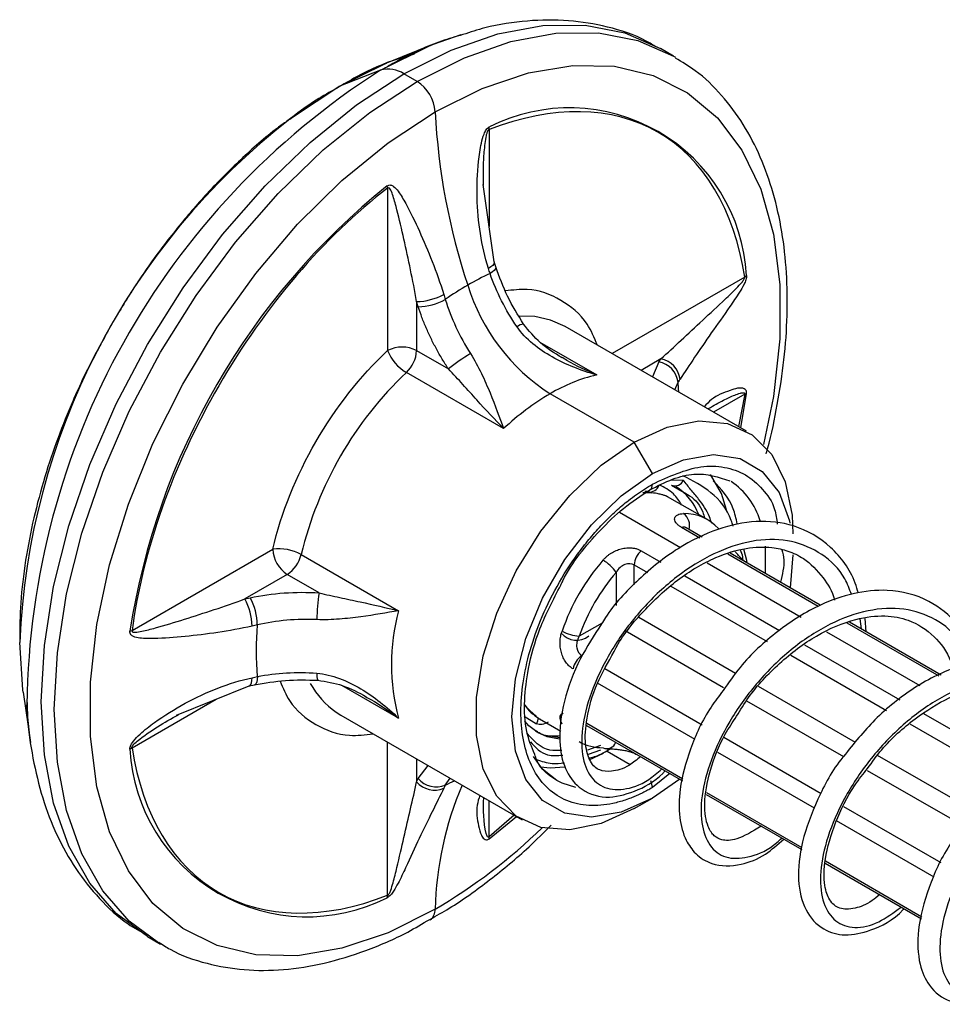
# Model space of a CAD drawing. Header units: millimetres. Extents: x 25 to 1092, y 25 to 838.
# Tile 25 of 60: x 94 to 130, y 722 to 760. Entities that reach past the tile are written whole.
import ezdxf

# ---------------------------------------------------------------- set-up
doc = ezdxf.new("R2010")
doc.units = ezdxf.units.MM
doc.header["$LTSCALE"] = 4

msp = doc.modelspace()

# ---------------------------------------------------------------- linework, layer by layer
for p, q in [((110.272, 759.509), (111.347, 759.891)), ((110.272, 759.509), (108.439, 758.771)), ((119.625, 759.049), (119.115, 759.344)), ((108.207, 758.496), (106.578, 757.858)), ((109.625, 758.059), (109.116, 758.353)), ((112.437, 756.184), (112.437, 752.401)), ((112.634, 751.02), (112.203, 754.04)), ((108.477, 753.898), (108.477, 747.561)), ((112.698, 750.822), (112.634, 751.02)), ((122.402, 750.43), (117.228, 747.443)), ((109.609, 749.474), (109.609, 747.561)), ((109.673, 749.27), (109.609, 749.474)), ((122.468, 744.418), (115.397, 748.5)), ((114.419, 747.887), (116.63, 746.61)), ((109.609, 747.561), (110.85, 746.844)), ((119.136, 747.238), (118.359, 746.79)), ((119.056, 747.118), (118.806, 746.532)), ((119.056, 747.118), (119.136, 747.238)), ((113.002, 744.516), (109.209, 746.705)), ((119.673, 746.032), (119.805, 746.332)), ((118.094, 743.984), (114.816, 745.877)), ((122.25, 744.544), (122.473, 745.89)), ((122.402, 745.857), (121.188, 745.157)), ((122.402, 745.857), (122.164, 744.593)), ((118.801, 742.76), (118.094, 743.984)), ((119.548, 742.521), (120.005, 742.51)), ((119.545, 742.317), (120.041, 742.022)), ((120.947, 740.966), (119.397, 741.861)), ((117.516, 741.256), (119.899, 739.88)), ((120.657, 740.248), (119.94, 740.662)), ((120.74, 740.288), (120.112, 740.651)), ((98.513, 736.639), (104.001, 739.808)), ((118.369, 739.754), (119.137, 739.311)), ((122.5, 739.315), (122.368, 739.815)), ((123.196, 739.928), (123.2, 738.868)), ((105.107, 739.602), (108.9, 737.412)), ((125.271, 737.584), (121.737, 739.624)), ((125.345, 737.63), (121.838, 739.655)), ((124.281, 739.595), (124.176, 738.304)), ((118.094, 739.198), (118.612, 738.899)), ((118.094, 738.429), (118.094, 739.198)), ((120.933, 739.283), (124.599, 737.167)), ((104.567, 738.828), (102.91, 737.871)), ((105.808, 738.111), (104.567, 738.828)), ((117.387, 738.907), (117.387, 737.621)), ((120.069, 738.773), (123.755, 736.645)), ((119.526, 738.371), (123.274, 736.207)), ((102.91, 737.871), (103.119, 737.917)), ((122.047, 734.966), (118.271, 737.146)), ((126.95, 736.703), (126.901, 737.093)), ((127.142, 736.592), (127.094, 737.116)), ((116.842, 736.934), (115.95, 736.419)), ((129.981, 734.865), (126.399, 736.933)), ((130.064, 734.906), (126.488, 736.97)), ((117.74, 736.636), (121.578, 734.421)), ((125.594, 736.593), (129.223, 734.498)), ((124.734, 736.08), (128.447, 733.937)), ((124.193, 735.677), (127.929, 733.52)), ((120.746, 732.951), (116.953, 735.141)), ((100.253, 733.342), (103.083, 734.478)), ((103.083, 734.478), (103.287, 734.522)), ((108.9, 733.223), (106.689, 734.499)), ((120.473, 732.393), (116.666, 734.592)), ((126.718, 732.27), (122.938, 734.452)), ((94.274, 734.234), (94.551, 732.277)), ((98.513, 732.067), (101.79, 733.959)), ((122.473, 733.903), (126.25, 731.723)), ((106.47, 733.455), (106.648, 733.344)), ((106.648, 733.344), (113.719, 729.262)), ((113.798, 733.306), (114.287, 732.997)), ((114.397, 733.2), (115.238, 732.715)), ((129.377, 733.399), (133.071, 731.267)), ((116.238, 732.935), (119.97, 730.781)), ((116.243, 733.021), (119.99, 730.858)), ((128.833, 732.998), (132.581, 730.835)), ((125.383, 730.275), (121.588, 732.465)), ((108.477, 726.312), (108.477, 732.288)), ((116.778, 732.151), (116.269, 731.97)), ((116.311, 731.819), (116.785, 731.988)), ((116.34, 731.599), (116.89, 731.861)), ((117.033, 731.94), (117.94, 731.417)), ((118.197, 731.804), (118.188, 731.81)), ((118.197, 731.804), (119.97, 730.781)), ((125.128, 729.706), (121.351, 731.887)), ((131.356, 729.592), (127.58, 731.772)), ((109.609, 731.635), (109.609, 730.737)), ((109.673, 730.866), (110.057, 731.376)), ((119.487, 731.059), (118.801, 730.512)), ((127.18, 731.186), (130.938, 729.017)), ((109.609, 730.737), (109.673, 730.866)), ((110.728, 730.611), (110.923, 730.876)), ((119.867, 730.84), (118.801, 730.103)), ((120.903, 730.242), (124.625, 728.093)), ((120.903, 730.242), (124.625, 728.093)), ((120.917, 730.323), (124.634, 728.177)), ((112.437, 728.598), (112.437, 730.002)), ((118.094, 729.695), (118.801, 730.103)), ((130.055, 727.577), (126.264, 729.766)), ((113.415, 729.437), (112.437, 728.598)), ((112.444, 728.52), (113.501, 729.388)), ((129.785, 727.018), (125.979, 729.215)), ((125.543, 727.563), (129.29, 725.401)), ((125.543, 727.563), (129.29, 725.4)), ((125.545, 727.651), (129.309, 725.478)), ((99.117, 724.702), (99.626, 724.407))]:
    msp.add_line(p, q)
at = {"flags": 128}
for points in [[(109.116, 758.353), (110.962, 759.279), (112.776, 759.91), (114.528, 760.235), (116.187, 760.248), (117.725, 759.949), (119.115, 759.344)], [(109.625, 758.059), (111.471, 758.985), (113.286, 759.616), (115.037, 759.94), (116.696, 759.953), (118.235, 759.655), (119.625, 759.049), (119.706, 759.001)], [(108.207, 758.496), (110.087, 759.433), (110.272, 759.509)], [(106.578, 757.858), (108.349, 758.734), (108.439, 758.771)], [(110.332, 756.874), (112.166, 757.788), (113.966, 758.395), (115.698, 758.684), (117.33, 758.65), (118.832, 758.292), (120.175, 757.619), (121.335, 756.642), (122.29, 755.38), (123.023, 753.856), (123.519, 752.098), (123.769, 750.139), (123.769, 748.017), (123.519, 745.769), (123.137, 743.891)], [(99.117, 724.702), (99.116, 724.702), (97.896, 725.604), (96.868, 726.787), (96.05, 728.23), (95.456, 729.91), (95.095, 731.797), (94.974, 733.859), (95.095, 736.06), (95.456, 738.363), (96.05, 740.73), (96.868, 743.118), (97.896, 745.487), (99.116, 747.797), (100.507, 750.009), (102.045, 752.083), (103.704, 753.986), (105.456, 755.684), (107.27, 757.148), (109.116, 758.353)], [(99.544, 724.455), (98.406, 725.31), (97.378, 726.493), (96.56, 727.936), (95.965, 729.616), (95.604, 731.503), (95.483, 733.564), (95.604, 735.766), (95.965, 738.069), (96.56, 740.435), (97.378, 742.824), (98.406, 745.193), (99.625, 747.503), (101.016, 749.715), (102.554, 751.789), (104.213, 753.692), (105.965, 755.39), (107.779, 756.854), (109.625, 758.059)], [(104.67, 756.587), (104.807, 756.69), (106.578, 757.858)], [(110.332, 725.768), (108.498, 724.854), (106.698, 724.247), (104.966, 723.957), (103.334, 723.992), (101.832, 724.349), (100.488, 725.022), (99.328, 725.999), (98.373, 727.262), (97.641, 728.786), (97.145, 730.544), (96.894, 732.502), (96.894, 734.625), (97.145, 736.872), (97.641, 739.203), (98.373, 741.573), (99.328, 743.938), (100.488, 746.254), (101.832, 748.479), (103.334, 750.57), (104.966, 752.489), (106.698, 754.199), (108.498, 755.67), (110.332, 756.874)], [(112.634, 751.02), (112.638, 750.992), (112.62, 750.941), (112.576, 750.884), (112.505, 750.823), (112.412, 750.76)], [(112.698, 750.82), (112.701, 750.794), (112.683, 750.744), (112.638, 750.687), (112.568, 750.627), (112.475, 750.565)], [(115.397, 748.5), (115.398, 748.5), (114.833, 748.751), (114.212, 748.885), (113.624, 748.906)], [(119.835, 745.938), (119.825, 746.092), (119.805, 746.332)], [(118.094, 743.984), (119.38, 744.571), (120.61, 744.82), (121.731, 744.719), (122.692, 744.275), (123.452, 743.505), (123.978, 742.445), (124.247, 741.139), (124.281, 740.412)], [(118.094, 729.695), (116.807, 729.109), (115.577, 728.86), (114.457, 728.96), (113.496, 729.405), (112.736, 730.174), (112.209, 731.235), (111.941, 732.541), (111.941, 734.034), (112.209, 735.651), (112.736, 737.319), (113.496, 738.966), (114.457, 740.521), (115.577, 741.914), (116.807, 743.086), (118.094, 743.984)], [(118.801, 742.76), (120.02, 743.305), (121.179, 743.506), (122.218, 743.352), (123.085, 742.85), (123.738, 742.028), (124.144, 740.924), (124.163, 740.832)], [(118.801, 730.103), (117.582, 729.558), (116.423, 729.357), (115.384, 729.511), (114.516, 730.013), (113.864, 730.836), (113.458, 731.939), (113.321, 733.268), (113.458, 734.755), (113.864, 736.327), (114.516, 737.904), (115.384, 739.407), (116.423, 740.76), (117.582, 741.897), (118.801, 742.76)], [(121.691, 741.344), (121.496, 741.983), (121.066, 742.728)], [(118.695, 742.121), (118.697, 742.123), (118.701, 742.125)], [(94.274, 734.234), (94.26, 734.331), (94.134, 736.173)], [(103.084, 734.478), (103.109, 734.489), (103.145, 734.53), (103.172, 734.597), (103.19, 734.688), (103.198, 734.8)], [(103.399, 734.843), (103.391, 734.731), (103.374, 734.64), (103.347, 734.574), (103.312, 734.533), (103.288, 734.522)], [(94.551, 732.277), (94.428, 733.505), (94.415, 733.746)], [(113.82, 733.746), (113.887, 733.652), (114.277, 733.277)], [(114.354, 732.648), (113.988, 732.925), (113.827, 733.101)], [(114.25, 732.709), (114.555, 732.576), (115.188, 732.472)], [(115.175, 732.398), (114.697, 732.494), (114.354, 732.648)], [(115.073, 730.79), (114.519, 731.237), (114.165, 731.73)], [(114.44, 731.328), (114.815, 731.291), (115.392, 731.329)], [(115.815, 730.518), (115.282, 730.683), (115.073, 730.79)]]:
    msp.add_lwpolyline(points, dxfattribs=at)
for centre, radius, start, end in [((124.154, 733.392), 29.741, 122.4245, 179.3168), ((108.512, 757.471), 1.069, 55.5963, 106.5598), ((108.789, 756.758), 1.547, 4.3, 57.2761), ((115.567, 750.113), 6.916, 3.1465, 116.8428), ((135.852, 758.169), 25.553, 182.9056, 198.3754), ((121.398, 735.027), 27.289, 127.8073, 177.5936), ((111.564, 756.299), 0.881, 352.5249, 359.0318), ((125.799, 732.391), 27.693, 128.7678, 171.2322), ((107.68, 753.772), 0.807, 9.0368, 15.2078), ((116.68, 741.345), 10.133, 114.513, 120.0728), ((121.939, 751.033), 0.76, 307.4576, 314.6356), ((117.552, 739.834), 11.878, 120.0617, 125.0625), ((119.024, 752.406), 7.768, 197.1652, 237.1999), ((109.586, 751.709), 2.235, 270.5856, 298.9285), ((109.618, 751.563), 2.294, 271.381, 298.9494), ((113.818, 748.136), 0.459, 94.8312, 130.008), ((109.043, 746.469), 1.23, 62.6097, 117.3903), ((110.108, 748.215), 1.757, 201.8617, 239.2165), ((108.357, 747.625), 1.253, 312.8179, 357.0746), ((115.279, 741.385), 7.029, 120.5101, 129.0513), ((118.884, 746.205), 0.929, 7.8697, 79.3413), ((118.955, 746.321), 0.935, 7.7038, 78.8652), ((119.175, 736.215), 14.47, 133.5347, 166.4653), ((118.129, 740.291), 6.495, 103.3452, 120.6719), ((119.927, 737.176), 10.091, 120.4315, 133.3358), ((122.185, 746.424), 0.607, 290.918, 298.3805), ((119.684, 742.629), 0.342, 245.9848, 339.6022), ((120.326, 740.133), 2.787, 16.3981, 56.217), ((118.644, 742.496), 0.464, 268.6491, 337.0804), ((118.549, 742.327), 0.253, 307.0336, 5.503), ((118.561, 740.4), 2.184, 20.4074, 58.1904), ((118.609, 739.903), 2.114, 79.6984, 94.7582), ((120.07, 739.455), 1.746, 41.6616, 91.6761), ((119.693, 740.745), 0.56, 343.2297, 54.3562), ((120.014, 740.468), 0.207, 62.0793, 110.9809), ((104.25, 738.068), 1.758, 60.7881, 98.1322), ((105.229, 739.864), 1.229, 182.6055, 237.3945), ((118.876, 739.158), 0.783, 130.3659, 177.0682), ((103.885, 739.88), 1.253, 302.9246, 347.1828), ((123.294, 733.838), 8.484, 139.1583, 160.8417), ((116.089, 738.036), 1.563, 33.8788, 59.7745), ((100.963, 736.774), 2.235, 1.0679, 29.4197), ((101.106, 736.819), 2.293, 1.0469, 28.6244), ((112.754, 737.005), 7.033, 170.9519, 179.488), ((116.788, 735.317), 8.161, 165.1273, 194.8727), ((114.337, 735.852), 10.985, 174.7316, 185.2684), ((98.224, 737.393), 0.807, 284.7884, 290.9589), ((115.841, 737.039), 0.777, 220.0159, 308.5802), ((116.056, 737.979), 1.563, 240.2305, 266.1141), ((116.478, 735.004), 0.783, 122.9312, 169.6347), ((106.253, 734.906), 0.537, 172.609, 202.5784), ((108.319, 736.128), 3.25, 208.4801, 235.3315), ((114.445, 733.568), 0.336, 215.9981, 239.9376), ((113.751, 733.274), 0.604, 332.714, 357.0052), ((97.977, 732.765), 0.881, 300.9666, 307.4736), ((116.842, 733.893), 1.822, 240.6072, 271.0793), ((117.034, 732.386), 0.353, 243.4116, 342.6837), ((105.336, 732.39), 6.916, 183.1465, 296.8428), ((110.312, 731.352), 0.935, 221.1365, 292.2916), ((110.378, 731.471), 0.929, 220.6603, 292.1258), ((123.366, 725.47), 13.038, 156.7813, 178.691), ((106.727, 739.411), 9.667, 294.4506, 296.801), ((118.11, 730.491), 0.692, 1.6697, 24.3839), ((98.812, 745.242), 22.626, 300.606, 313.9308), ((111.838, 728.503), 0.607, 1.6151, 9.0777), ((107.723, 726.411), 0.76, 345.363, 352.5408), ((109.845, 725.745), 0.488, 307.0028, 2.6278)]:
    msp.add_arc(centre, radius, start, end)
for points, knots in [([(118.958, 759.397), (118.827, 759.479), (118.243, 759.845), (117.086, 760.208), (115.531, 760.477), (113.924, 760.45), (112.543, 760.256), (111.7, 759.979), (111.415, 759.886)], [0, 0, 0, 0, 0.061755, 0.277283, 0.479576, 0.685256, 0.893684, 1, 1, 1, 1]), ([(111.415, 759.886), (111.138, 759.806), (110.302, 759.563), (109.266, 759.104), (108.519, 758.661), (108.326, 758.547)], [0, 0, 0, 0, 0.268049, 0.811064, 1, 1, 1, 1]), ([(109.516, 759.123), (109.299, 759.064), (108.548, 758.858), (107.532, 758.408), (106.747, 757.942), (106.49, 757.788)], [0, 0, 0, 0, 0.214303, 0.741954, 1, 1, 1, 1]), ([(123.232, 743.534), (123.251, 743.598), (123.441, 744.248), (123.689, 745.482), (123.958, 747.225), (124.077, 748.945), (124.052, 750.618), (123.873, 752.219), (123.535, 753.73), (123.034, 755.134), (122.366, 756.415), (121.516, 757.545), (120.627, 758.422), (119.961, 758.813), (119.696, 758.969)], [0, 0, 0, 0, 0.009527, 0.095968, 0.184527, 0.274579, 0.365742, 0.457811, 0.550693, 0.644441, 0.739281, 0.835685, 0.934532, 1, 1, 1, 1]), ([(106.49, 757.788), (106.224, 757.642), (105.567, 757.28), (104.93, 756.795), (104.551, 756.507)], [0, 0, 0, 0, 0.4050344, 1, 1, 1, 1]), ([(122.402, 750.43), (121.988, 753.07), (120.805, 755.045), (117.231, 757.109), (114.93, 757.146), (112.437, 756.184)], [0, 0, 0, 0, 0.5, 0.5, 1, 1, 1, 1]), ([(104.551, 756.507), (104.428, 756.419), (103.81, 755.983), (102.764, 755.043), (101.457, 753.737), (100.374, 752.478), (99.456, 751.282), (98.587, 750.044), (98.031, 749.118), (97.721, 748.601)], [0, 0, 0, 0, 0.047078, 0.235133, 0.414258, 0.582493, 0.703583, 0.834334, 1, 1, 1, 1]), ([(112.412, 750.76), (112.269, 751.205), (112.167, 751.661), (112.024, 752.583), (111.983, 753.05), (111.957, 753.993), (111.971, 754.468), (112.048, 755.18), (112.082, 755.418), (112.163, 755.773), (112.195, 755.892), (112.263, 756.064), (112.29, 756.121), (112.356, 756.223), (112.398, 756.266), (112.444, 756.284)], [0, 0, 0, 0, 0.25, 0.25, 0.5, 0.5, 0.75, 0.75, 0.875, 0.875, 0.9375, 0.9375, 0.96875, 0.96875, 1, 1, 1, 1]), ([(112.212, 754.013), (112.211, 754.312), (112.21, 754.823), (112.255, 755.447), (112.308, 755.842), (112.347, 756.041), (112.388, 756.134), (112.403, 756.16), (112.418, 756.175), (112.429, 756.182), (112.434, 756.184), (112.437, 756.184)], [0, 0, 0, 0, 0.412695, 0.706577, 0.853472, 0.952011, 0.967463, 0.979896, 0.990218, 0.99507, 1, 1, 1, 1]), ([(108.459, 753.983), (108.505, 754.019), (108.554, 754.027), (108.638, 754.011), (108.675, 753.99), (108.776, 753.914), (108.834, 753.846), (108.996, 753.63), (109.091, 753.468), (109.369, 752.962), (109.544, 752.595), (109.887, 751.838), (110.054, 751.445), (110.375, 750.626), (110.529, 750.201), (110.667, 749.753)], [0, 0, 0, 0, 0.03125, 0.03125, 0.0625, 0.0625, 0.125, 0.125, 0.25, 0.25, 0.5, 0.5, 0.75, 0.75, 1, 1, 1, 1]), ([(108.477, 753.898), (105.984, 751.982), (103.683, 749.287), (100.109, 743.097), (98.926, 739.757), (98.513, 736.639)], [0, 0, 0, 0, 0.5, 0.5, 1, 1, 1, 1]), ([(109.609, 749.474), (109.536, 749.897), (109.455, 750.308), (109.289, 751.117), (109.203, 751.514), (109.027, 752.296), (108.938, 752.683), (108.796, 753.234), (108.748, 753.414), (108.665, 753.665), (108.636, 753.746), (108.585, 753.846), (108.567, 753.877), (108.525, 753.915), (108.5, 753.921), (108.477, 753.898)], [0, 0, 0, 0, 0.25, 0.25, 0.5, 0.5, 0.75, 0.75, 0.875, 0.875, 0.9375, 0.9375, 0.96875, 0.96875, 1, 1, 1, 1]), ([(113.523, 748.487), (113.299, 748.813), (113.099, 749.15), (112.748, 749.845), (112.596, 750.206), (112.475, 750.565)], [0, 0, 0, 0, 0.5, 0.5, 1, 1, 1, 1]), ([(113.779, 748.593), (113.558, 748.951), (113.116, 749.668), (112.837, 750.437), (112.698, 750.822)], [0, 0, 0, 0, 0.498681, 1, 1, 1, 1]), ([(122.473, 750.493), (122.481, 750.444), (122.47, 750.381), (122.431, 750.261), (122.404, 750.203), (122.321, 750.038), (122.259, 749.936), (122.072, 749.641), (121.946, 749.458), (121.571, 748.921), (121.327, 748.578), (120.868, 747.917), (120.652, 747.6), (120.247, 746.995), (120.058, 746.708), (119.881, 746.447)], [0, 0, 0, 0, 0.03125, 0.03125, 0.0625, 0.0625, 0.125, 0.125, 0.25, 0.25, 0.5, 0.5, 0.75, 0.75, 1, 1, 1, 1]), ([(119.136, 747.238), (119.392, 747.471), (119.656, 747.715), (120.198, 748.22), (120.477, 748.481), (121.05, 749.015), (121.346, 749.289), (121.789, 749.708), (121.937, 749.849), (122.153, 750.069), (122.224, 750.144), (122.32, 750.258), (122.35, 750.297), (122.395, 750.372), (122.409, 750.408), (122.402, 750.43)], [0, 0, 0, 0, 0.25, 0.25, 0.5, 0.5, 0.75, 0.75, 0.875, 0.875, 0.9375, 0.9375, 0.96875, 0.96875, 1, 1, 1, 1]), ([(116.662, 747.769), (116.539, 748.058), (116.21, 748.826), (115.266, 749.578), (114.165, 750.015), (113.36, 749.921), (113.074, 749.888)], [0, 0, 0, 0, 0.190236, 0.507452, 0.824668, 1, 1, 1, 1]), ([(110.728, 749.556), (110.839, 749.191), (110.977, 748.832), (111.305, 748.124), (111.497, 747.773), (111.71, 747.441)], [0, 0, 0, 0, 0.5, 0.5, 1, 1, 1, 1]), ([(110.85, 746.844), (110.809, 746.907), (110.725, 747.035), (110.605, 747.229), (110.49, 747.426), (110.379, 747.626), (110.272, 747.828), (110.137, 748.099), (109.981, 748.441), (109.813, 748.855), (109.72, 749.132), (109.673, 749.27)], [0, 0, 0, 0, 0.083757, 0.167289, 0.250723, 0.334189, 0.417816, 0.501732, 0.667922, 0.833676, 1, 1, 1, 1]), ([(97.721, 748.601), (97.338, 747.903), (96.8, 746.922), (96.125, 745.428), (95.606, 744.142), (95.09, 742.607), (94.66, 741.008), (94.343, 739.362), (94.149, 737.765), (94.139, 736.754), (94.134, 736.274)], [0, 0, 0, 0, 0.173414, 0.243952, 0.36047, 0.48058, 0.608565, 0.741153, 0.87713, 1, 1, 1, 1]), ([(115.282, 747.28), (114.987, 747.46), (114.418, 747.807), (113.987, 748.338), (113.779, 748.593)], [0, 0, 0, 0, 0.518116, 1, 1, 1, 1]), ([(116.63, 746.61), (116.022, 746.781), (115.436, 747.009), (114.63, 747.462), (114.37, 747.634), (113.903, 748.023), (113.693, 748.239), (113.523, 748.487)], [0, 0, 0, 0, 0.5, 0.5, 0.75, 0.75, 1, 1, 1, 1]), ([(111.71, 747.441), (111.873, 747.188), (112.009, 746.93), (112.258, 746.414), (112.369, 746.156), (112.673, 745.414), (112.843, 744.946), (113.002, 744.516)], [0, 0, 0, 0, 0.25, 0.25, 0.5, 0.5, 1, 1, 1, 1]), ([(116.63, 746.61), (116.234, 746.781), (115.765, 746.984), (115.327, 747.262), (115.259, 747.306)], [0, 0, 0, 0, 0.844602, 1, 1, 1, 1]), ([(113.002, 744.516), (112.659, 744.868), (112.313, 745.241), (111.78, 745.83), (111.597, 746.033), (111.229, 746.44), (111.043, 746.643), (110.85, 746.844)], [0, 0, 0, 0, 0.5, 0.5, 0.75, 0.75, 1, 1, 1, 1]), ([(122.473, 745.89), (122.475, 745.912), (122.478, 745.957), (122.452, 746.03), (122.262, 746.154), (121.756, 745.981), (121.205, 745.784), (120.914, 745.467), (120.823, 745.368)], [0, 0, 0, 0, 0.021276, 0.044184, 0.101658, 0.406411, 0.814214, 1, 1, 1, 1]), ([(120.995, 745.305), (121.188, 745.417), (121.521, 745.611), (121.942, 745.802), (122.208, 745.895), (122.337, 745.924), (122.387, 745.906), (122.399, 745.895), (122.404, 745.881), (122.404, 745.868), (122.402, 745.861), (122.402, 745.857)], [0, 0, 0, 0, 0.406493, 0.703479, 0.851925, 0.951505, 0.967119, 0.979684, 0.990115, 0.995018, 1, 1, 1, 1]), ([(118.801, 742.351), (119.446, 742.645), (120.438, 743.096), (121.631, 743.046), (122.456, 742.76), (123.103, 742.179), (123.57, 741.557), (123.645, 740.991), (123.671, 740.794)], [0, 0, 0, 0, 0.2886628, 0.4440551, 0.602745, 0.7614349, 0.9168272, 1, 1, 1, 1]), ([(118.697, 742.123), (118.996, 742.276), (119.592, 742.581), (120.714, 742.854), (121.38, 742.63), (121.822, 742.481)], [0, 0, 0, 0, 0.25286, 0.503735, 1, 1, 1, 1]), ([(121.949, 740.707), (121.926, 740.785), (121.762, 741.341), (121.127, 742.095), (120.37, 742.485), (119.991, 742.681)], [0, 0, 0, 0, 0.074686, 0.536648, 1, 1, 1, 1]), ([(121.116, 740.817), (121.087, 740.904), (120.964, 741.271), (120.676, 741.697), (120.3, 742.129), (120.104, 742.382), (120.005, 742.51)], [0, 0, 0, 0, 0.122072, 0.516631, 0.756313, 1, 1, 1, 1]), ([(122.107, 740.805), (122.064, 741.008), (121.915, 741.702), (121.479, 742.16), (121.17, 742.484)], [0, 0, 0, 0, 0.291855, 1, 1, 1, 1]), ([(118.801, 730.512), (118.738, 730.476), (118.613, 730.406), (118.426, 730.31), (118.239, 730.222), (118.053, 730.142), (117.766, 730.031), (117.382, 729.914), (116.905, 729.826), (116.439, 729.802), (115.836, 729.861), (115.15, 730.108), (114.484, 730.67), (114.008, 731.457), (113.733, 732.401), (113.646, 733.456), (113.733, 734.611), (114.008, 735.873), (114.484, 737.209), (115.15, 738.54), (115.836, 739.579), (116.439, 740.333), (116.904, 740.847), (117.382, 741.311), (117.807, 741.672), (118.177, 741.951), (118.488, 742.165), (118.697, 742.289), (118.801, 742.351)], [0, 0, 0, 0, 0.011674, 0.023326, 0.034972, 0.046628, 0.058309, 0.089194, 0.120101, 0.152274, 0.184469, 0.250118, 0.315768, 0.380053, 0.441772, 0.500003, 0.558234, 0.619953, 0.684238, 0.749887, 0.815537, 0.847709, 0.879904, 0.910789, 0.941696, 0.961138, 0.980548, 1, 1, 1, 1]), ([(115.229, 738.411), (115.256, 738.469), (115.629, 739.262), (116.511, 740.316), (117.684, 741.468), (118.352, 741.9), (118.697, 742.123)], [0, 0, 0, 0, 0.035177, 0.483124, 0.733214, 1, 1, 1, 1]), ([(118.796, 742.005), (118.708, 742.037), (118.616, 742.071), (118.515, 742.058), (118.511, 742.058)], [0, 0, 0, 0, 0.963529, 1, 1, 1, 1]), ([(119.94, 741.547), (119.842, 741.699), (119.616, 742.047), (119.268, 742.219), (119.072, 742.315)], [0, 0, 0, 0, 0.434385, 1, 1, 1, 1]), ([(119.353, 741.881), (119.34, 741.886), (119.314, 741.897), (119.266, 741.913), (119.209, 741.931), (119.144, 741.948), (119.07, 741.966), (119.015, 741.977), (118.988, 741.983)], [0, 0, 0, 0, 0.150981, 0.307699, 0.47059, 0.640047, 0.816414, 1, 1, 1, 1]), ([(119.422, 741.846), (119.409, 741.854), (119.386, 741.867), (119.363, 741.877), (119.353, 741.881)], [0, 0, 0, 0, 0.571381, 1, 1, 1, 1]), ([(120.041, 742.022), (120.111, 741.983), (120.42, 741.812), (120.73, 741.448), (120.814, 741.108), (120.833, 741.032)], [0, 0, 0, 0, 0.187068, 0.819211, 1, 1, 1, 1]), ([(126.831, 738.097), (126.793, 738.23), (126.586, 738.945), (125.799, 739.978), (124.429, 740.8), (122.874, 740.97), (121.337, 740.652), (119.752, 739.883), (118.257, 738.68), (117.242, 737.608), (116.869, 736.98), (116.82, 736.897)], [0, 0, 0, 0, 0.033208, 0.178818, 0.328295, 0.455364, 0.579313, 0.70812, 0.844646, 0.979581, 1, 1, 1, 1]), ([(119.94, 740.662), (119.92, 740.674), (119.881, 740.697), (119.83, 740.735), (119.785, 740.773), (119.747, 740.812), (119.702, 740.871), (119.666, 740.948), (119.668, 741.034), (119.708, 741.107), (119.783, 741.159), (119.887, 741.193), (119.974, 741.198), (120.019, 741.2)], [0, 0, 0, 0, 0.050107, 0.099706, 0.149267, 0.199263, 0.250153, 0.373228, 0.499625, 0.622583, 0.749454, 0.873019, 1, 1, 1, 1]), ([(126.562, 738.053), (126.483, 738.26), (126.232, 738.924), (125.438, 739.665), (124.263, 740.194), (122.868, 740.225), (121.384, 739.786), (119.911, 738.921), (118.558, 737.719), (117.425, 736.289), (116.589, 734.769), (116.102, 733.301), (115.991, 732.019), (116.244, 731.048), (116.819, 730.477), (117.652, 730.39), (118.48, 730.648), (118.999, 731.094), (119.171, 731.241)], [0, 0, 0, 0, 0.030376, 0.097248, 0.164041, 0.231108, 0.297955, 0.364762, 0.431836, 0.498662, 0.565487, 0.632561, 0.699368, 0.766215, 0.833282, 0.900075, 0.966947, 1, 1, 1, 1]), ([(116.876, 739.386), (116.9, 739.412), (116.947, 739.464), (117.025, 739.536), (117.107, 739.601), (117.224, 739.681), (117.382, 739.764), (117.587, 739.834), (117.798, 739.87), (117.985, 739.869), (118.139, 739.845), (118.263, 739.809), (118.333, 739.773), (118.369, 739.754)], [0, 0, 0, 0, 0.0639666, 0.1267376, 0.1886646, 0.2501134, 0.3768424, 0.4997217, 0.6261801, 0.7493672, 0.833814, 0.9166267, 1, 1, 1, 1]), ([(117.313, 735.827), (117.348, 735.897), (117.626, 736.441), (118.461, 737.449), (119.769, 738.676), (121.172, 739.505), (122.445, 739.89), (123.385, 739.92), (124.119, 739.755), (124.815, 739.424), (125.418, 738.783), (125.825, 738.188), (125.898, 737.826), (125.899, 737.823)], [0, 0, 0, 0, 0.018977, 0.146806, 0.28025, 0.418692, 0.529239, 0.63084, 0.701741, 0.781323, 0.902739, 0.999189, 1, 1, 1, 1]), ([(122.329, 739.399), (122.328, 739.437), (122.326, 739.58), (122.277, 739.693), (122.241, 739.777)], [0, 0, 0, 0, 0.266252, 1, 1, 1, 1]), ([(123.854, 739.792), (123.887, 739.663), (123.98, 739.305), (123.868, 738.829), (123.797, 738.523)], [0, 0, 0, 0, 0.3587455, 1, 1, 1, 1]), ([(122.507, 739.268), (122.482, 739.283), (122.43, 739.316), (122.338, 739.389), (122.235, 739.485), (122.13, 739.597), (122.067, 739.676), (122.036, 739.715)], [0, 0, 0, 0, 0.167881, 0.353449, 0.558398, 0.786295, 1, 1, 1, 1]), ([(118.094, 739.198), (117.998, 739.253), (117.862, 739.264), (117.597, 739.166), (117.473, 739.055), (117.387, 738.907)], [0, 0, 0, 0, 0.5, 0.5, 1, 1, 1, 1]), ([(114.217, 731.811), (114.096, 732.091), (113.845, 732.672), (113.787, 733.853), (113.95, 735.223), (114.374, 736.775), (114.935, 737.848), (115.229, 738.411)], [0, 0, 0, 0, 0.183967, 0.382394, 0.557614, 0.767941, 1, 1, 1, 1]), ([(131.478, 735.385), (131.441, 735.532), (131.296, 736.117), (130.684, 736.979), (129.576, 737.915), (128.12, 738.284), (126.656, 738.136), (125.203, 737.633), (123.677, 736.67), (122.365, 735.467), (121.771, 734.606), (121.56, 734.299)], [0, 0, 0, 0, 0.036194, 0.143992, 0.272306, 0.421936, 0.533103, 0.639494, 0.781708, 0.922296, 1, 1, 1, 1]), ([(98.513, 736.639), (98.505, 736.608), (98.521, 736.59), (98.574, 736.573), (98.609, 736.572), (98.721, 736.577), (98.805, 736.592), (99.062, 736.646), (99.243, 736.694), (99.792, 736.847), (100.171, 736.963), (100.939, 737.202), (101.327, 737.327), (102.111, 737.587), (102.508, 737.723), (102.91, 737.871)], [0, 0, 0, 0, 0.03125, 0.03125, 0.0625, 0.0625, 0.125, 0.125, 0.25, 0.25, 0.5, 0.5, 0.75, 0.75, 1, 1, 1, 1]), ([(103.119, 737.917), (103.548, 738.01), (103.998, 738.073), (104.899, 738.138), (105.352, 738.14), (105.808, 738.111)], [0, 0, 0, 0, 0.5, 0.5, 1, 1, 1, 1]), ([(105.808, 738.111), (106.079, 738.044), (106.348, 737.985), (106.884, 737.87), (107.151, 737.813), (107.928, 737.646), (108.424, 737.533), (108.9, 737.412)], [0, 0, 0, 0, 0.25, 0.25, 0.5, 0.5, 1, 1, 1, 1]), ([(131.252, 735.341), (131.084, 735.689), (130.71, 736.465), (129.729, 737.208), (128.47, 737.571), (127.035, 737.442), (125.54, 736.855), (124.097, 735.865), (122.808, 734.573), (121.764, 733.099), (121.042, 731.579), (120.679, 730.159), (120.69, 728.969), (121.058, 728.124), (121.728, 727.698), (122.624, 727.786), (123.376, 728.094), (123.781, 728.485), (123.843, 728.545)], [0, 0, 0, 0, 0.054353, 0.1212108, 0.1877942, 0.2544577, 0.3213017, 0.3878742, 0.4545667, 0.5213899, 0.5879551, 0.6546802, 0.7214758, 0.7880374, 0.8547986, 0.9215598, 0.9881213, 1, 1, 1, 1]), ([(105.721, 737.068), (105.327, 737.086), (104.935, 737.077), (104.158, 737.008), (103.769, 736.947), (103.399, 736.861)], [0, 0, 0, 0, 0.5, 0.5, 1, 1, 1, 1]), ([(108.9, 737.412), (108.448, 737.335), (107.958, 737.248), (107.163, 737.14), (106.884, 737.107), (106.313, 737.065), (106.022, 737.054), (105.721, 737.068)], [0, 0, 0, 0, 0.5, 0.5, 0.75, 0.75, 1, 1, 1, 1]), ([(122.085, 733.294), (122.234, 733.541), (122.679, 734.28), (123.751, 735.415), (125.195, 736.509), (126.64, 737.118), (127.862, 737.26), (128.916, 737.064), (129.78, 736.488), (130.342, 735.77), (130.501, 735.234), (130.531, 735.132)], [0, 0, 0, 0, 0.0675561, 0.2025503, 0.342849, 0.4862823, 0.5993689, 0.7024173, 0.8439998, 0.9703182, 1, 1, 1, 1]), ([(103.198, 736.815), (102.741, 736.711), (102.295, 736.632), (101.425, 736.5), (101, 736.449), (100.17, 736.366), (99.766, 736.335), (99.187, 736.323), (98.999, 736.324), (98.732, 736.357), (98.645, 736.373), (98.53, 736.424), (98.493, 736.445), (98.439, 736.51), (98.422, 736.555), (98.43, 736.613)], [0, 0, 0, 0, 0.25, 0.25, 0.5, 0.5, 0.75, 0.75, 0.875, 0.875, 0.9375, 0.9375, 0.96875, 0.96875, 1, 1, 1, 1]), ([(116.82, 736.897), (116.528, 736.45), (115.875, 735.45), (115.296, 733.832), (115.118, 732.354), (115.346, 731.251), (115.934, 730.408), (116.968, 730.028), (118.088, 730.329), (118.889, 730.729), (119.273, 731.138), (119.3, 731.167)], [0, 0, 0, 0, 0.10941, 0.24489, 0.386941, 0.504141, 0.608992, 0.739893, 0.866015, 0.990489, 1, 1, 1, 1]), ([(115.707, 735.145), (115.687, 735.157), (115.647, 735.182), (115.589, 735.228), (115.533, 735.28), (115.481, 735.339), (115.407, 735.435), (115.322, 735.58), (115.248, 735.78), (115.205, 735.993), (115.198, 736.207), (115.22, 736.42), (115.26, 736.554), (115.28, 736.622)], [0, 0, 0, 0, 0.050107, 0.099706, 0.149267, 0.199263, 0.250153, 0.373228, 0.499625, 0.622583, 0.749454, 0.873019, 1, 1, 1, 1]), ([(115.95, 736.419), (115.908, 736.345), (115.877, 736.267), (115.845, 736.114), (115.843, 736.038), (115.878, 735.83), (115.956, 735.716), (116.052, 735.661)], [0, 0, 0, 0, 0.25, 0.25, 0.5, 0.5, 1, 1, 1, 1]), ([(118.341, 731.721), (118.194, 731.601), (117.773, 731.256), (117.173, 731.116), (116.685, 731.183), (116.396, 731.434), (116.152, 732.157), (116.21, 733.225), (116.562, 734.501), (117.076, 735.409), (117.313, 735.827)], [0, 0, 0, 0, 0.066228, 0.189737, 0.310405, 0.464379, 0.595369, 0.726836, 0.874255, 1, 1, 1, 1]), ([(136.139, 732.729), (136.048, 732.984), (135.782, 733.734), (134.907, 734.779), (133.575, 735.463), (132.114, 735.572), (130.643, 735.281), (129.03, 734.489), (127.46, 733.244), (126.648, 732.223), (126.258, 731.732)], [0, 0, 0, 0, 0.067634, 0.198351, 0.356686, 0.46523, 0.581191, 0.728634, 0.869543, 1, 1, 1, 1]), ([(98.43, 732.01), (98.422, 732.059), (98.44, 732.119), (98.495, 732.229), (98.532, 732.281), (98.648, 732.426), (98.736, 732.513), (99.004, 732.762), (99.192, 732.909), (99.769, 733.33), (100.174, 733.58), (101.002, 734.027), (101.426, 734.225), (102.295, 734.562), (102.74, 734.701), (103.198, 734.8)], [0, 0, 0, 0, 0.03125, 0.03125, 0.0625, 0.0625, 0.125, 0.125, 0.25, 0.25, 0.5, 0.5, 0.75, 0.75, 1, 1, 1, 1]), ([(103.399, 734.843), (103.77, 734.918), (104.15, 734.965), (104.927, 735.01), (105.328, 735.006), (105.721, 734.975)], [0, 0, 0, 0, 0.5, 0.5, 1, 1, 1, 1]), ([(105.721, 734.975), (106.022, 734.951), (106.313, 734.878), (106.884, 734.667), (107.163, 734.529), (107.958, 734.057), (108.448, 733.663), (108.9, 733.223)], [0, 0, 0, 0, 0.25, 0.25, 0.5, 0.5, 1, 1, 1, 1]), ([(135.904, 732.678), (135.885, 732.744), (135.723, 733.29), (135.079, 734.009), (133.999, 734.703), (132.657, 734.893), (131.194, 734.608), (129.703, 733.878), (128.299, 732.776), (127.084, 731.407), (126.14, 729.903), (125.534, 728.402), (125.298, 727.042), (125.43, 725.957), (125.905, 725.244), (126.663, 724.989), (127.563, 725.163), (128.206, 725.639), (128.5, 725.856)], [0, 0, 0, 0, 0.00924, 0.075857, 0.142674, 0.20949, 0.276107, 0.342959, 0.409739, 0.47636, 0.543239, 0.609987, 0.676615, 0.743514, 0.810233, 0.876872, 0.943785, 1, 1, 1, 1]), ([(103.287, 734.522), (103.688, 734.593), (104.492, 734.736), (105.335, 734.712), (105.758, 734.7)], [0, 0, 0, 0, 0.497963, 1, 1, 1, 1]), ([(104.283, 734.664), (104.398, 734.398), (104.719, 733.654), (105.648, 732.919), (106.771, 732.477), (107.602, 732.576), (107.913, 732.614)], [0, 0, 0, 0, 0.175439, 0.492528, 0.809618, 1, 1, 1, 1]), ([(105.758, 734.7), (106.083, 734.648), (106.757, 734.539), (107.343, 734.22), (107.646, 734.055)], [0, 0, 0, 0, 0.481884, 1, 1, 1, 1]), ([(127.192, 731.261), (127.37, 731.509), (127.892, 732.235), (129.002, 733.219), (130.288, 734.029), (131.543, 734.476), (132.773, 734.583), (133.882, 734.238), (134.738, 733.513), (135.056, 732.756), (135.194, 732.427)], [0, 0, 0, 0, 0.074101, 0.217171, 0.350466, 0.46059, 0.588305, 0.742869, 0.888315, 1, 1, 1, 1]), ([(107.612, 734.062), (107.684, 734.025), (108.144, 733.784), (108.554, 733.48), (108.9, 733.223)], [0, 0, 0, 0, 0.1556805, 1, 1, 1, 1]), ([(121.56, 734.299), (121.398, 734.087), (120.84, 733.356), (120.234, 731.998), (119.84, 730.522), (119.821, 729.345), (120.051, 728.505), (120.486, 727.885), (121.212, 727.43), (122.188, 727.445), (123.133, 727.801), (123.684, 728.29), (123.92, 728.5)], [0, 0, 0, 0, 0.053759, 0.184804, 0.316252, 0.422209, 0.522715, 0.595654, 0.682099, 0.814301, 0.920233, 1, 1, 1, 1]), ([(94.424, 733.83), (94.428, 733.653), (94.442, 732.9), (94.631, 731.648), (95.001, 730.091), (95.56, 728.645), (96.296, 727.321), (97.228, 726.157), (98.157, 725.284), (98.83, 724.905), (99.072, 724.769)], [0, 0, 0, 0, 0.043902, 0.186319, 0.329913, 0.474481, 0.619982, 0.766805, 0.916123, 1, 1, 1, 1]), ([(113.838, 733.718), (113.904, 733.619), (114.019, 733.449), (114.194, 733.357), (114.267, 733.318)], [0, 0, 0, 0, 0.579685, 1, 1, 1, 1]), ([(98.513, 732.067), (98.512, 732.07), (98.51, 732.077), (98.511, 732.09), (98.516, 732.105), (98.527, 732.127), (98.586, 732.212), (99.166, 732.713), (99.775, 733.053), (100.32, 733.356)], [0, 0, 0, 0, 0.0061443, 0.0122534, 0.0187713, 0.0260679, 0.0439417, 0.144675, 1, 1, 1, 1]), ([(114.277, 733.277), (114.298, 733.263), (114.338, 733.236), (114.388, 733.206), (114.412, 733.192)], [0, 0, 0, 0, 0.544576, 1, 1, 1, 1]), ([(115.28, 732.993), (115.246, 733.069), (115.177, 733.222), (115.218, 733.365), (115.295, 733.402), (115.32, 733.414)], [0, 0, 0, 0, 0.408189, 0.815398, 1, 1, 1, 1]), ([(123.039, 729.009), (122.703, 728.804), (122.085, 728.427), (121.495, 728.454), (121.216, 728.599), (120.927, 728.986), (120.778, 729.856), (121.004, 731.132), (121.459, 732.358), (121.931, 733.064), (122.085, 733.294)], [0, 0, 0, 0, 0.152212, 0.280468, 0.388033, 0.495809, 0.638321, 0.78873, 0.930956, 1, 1, 1, 1]), ([(115.266, 731.963), (115.107, 731.955), (114.526, 731.927), (114.165, 732.347), (113.903, 732.652)], [0, 0, 0, 0, 0.274452, 1, 1, 1, 1]), ([(115.215, 732.527), (115.115, 732.52), (114.804, 732.499), (114.481, 732.566), (114.298, 732.702), (114.256, 732.733)], [0, 0, 0, 0, 0.270495, 0.833278, 1, 1, 1, 1]), ([(98.513, 732.067), (98.926, 729.426), (100.109, 727.452), (103.683, 725.388), (105.984, 725.35), (108.477, 726.312)], [0, 0, 0, 0, 0.5, 0.5, 1, 1, 1, 1]), ([(114.045, 732.3), (114.245, 732.083), (114.574, 731.724), (115.099, 731.765), (115.305, 731.781)], [0, 0, 0, 0, 0.607392, 1, 1, 1, 1]), ([(140.536, 729.969), (140.455, 730.184), (140.201, 730.856), (139.404, 731.604), (138.229, 732.132), (136.833, 732.163), (135.349, 731.724), (133.877, 730.859), (132.523, 729.657), (131.39, 728.227), (130.555, 726.707), (130.067, 725.239), (129.957, 723.957), (130.21, 722.986), (130.784, 722.415), (131.618, 722.328), (132.445, 722.586), (132.965, 723.032), (133.137, 723.179)], [0, 0, 0, 0, 0.031438, 0.098237, 0.164956, 0.23195, 0.298724, 0.365458, 0.432459, 0.499211, 0.565963, 0.632964, 0.699697, 0.766471, 0.833465, 0.900184, 0.966983, 1, 1, 1, 1]), ([(115.073, 730.79), (114.766, 730.99), (114.406, 731.225), (114.242, 731.735), (114.217, 731.811)], [0, 0, 0, 0, 0.850504, 1, 1, 1, 1]), ([(116.354, 731.669), (116.44, 731.691), (116.708, 731.76), (116.98, 731.918), (117.165, 732.025)], [0, 0, 0, 0, 0.32021, 1, 1, 1, 1]), ([(117.031, 732.028), (117.082, 732.027), (117.18, 732.026), (117.359, 732.015), (117.541, 731.996), (117.716, 731.967), (117.873, 731.931), (118.008, 731.89), (118.117, 731.846), (118.172, 731.817), (118.198, 731.803)], [0, 0, 0, 0, 0.168395, 0.324633, 0.467649, 0.596812, 0.713598, 0.818806, 0.913951, 1, 1, 1, 1]), ([(126.258, 731.732), (126.248, 731.72), (125.808, 731.208), (125.204, 730.028), (124.578, 728.38), (124.431, 726.881), (124.697, 725.722), (125.391, 724.946), (126.35, 724.691), (127.38, 724.942), (128.19, 725.326), (128.606, 725.777), (128.617, 725.789)], [0, 0, 0, 0, 0.003321, 0.133571, 0.266954, 0.399541, 0.527551, 0.644948, 0.744609, 0.857187, 0.996346, 1, 1, 1, 1]), ([(114.287, 731.612), (114.482, 731.543), (114.821, 731.422), (115.207, 731.461), (115.37, 731.477)], [0, 0, 0, 0, 0.576134, 1, 1, 1, 1]), ([(127.664, 726.338), (127.566, 726.255), (127.219, 725.962), (126.611, 725.759), (126.143, 725.767), (125.894, 725.909), (125.678, 726.154), (125.48, 726.697), (125.487, 727.739), (125.89, 729.119), (126.491, 730.379), (127.024, 731.05), (127.192, 731.261)], [0, 0, 0, 0, 0.040646, 0.143423, 0.277294, 0.358037, 0.426232, 0.530221, 0.659617, 0.803271, 0.938171, 1, 1, 1, 1]), ([(108.477, 726.312), (108.5, 726.317), (108.524, 726.346), (108.566, 726.421), (108.584, 726.466), (108.635, 726.605), (108.664, 726.703), (108.746, 726.999), (108.795, 727.199), (108.937, 727.794), (109.026, 728.187), (109.203, 728.953), (109.289, 729.326), (109.455, 730.048), (109.536, 730.399), (109.609, 730.737)], [0, 0, 0, 0, 0.03125, 0.03125, 0.0625, 0.0625, 0.125, 0.125, 0.25, 0.25, 0.5, 0.5, 0.75, 0.75, 1, 1, 1, 1]), ([(110.667, 730.487), (110.529, 730.203), (110.375, 729.896), (110.054, 729.242), (109.886, 728.895), (109.542, 728.165), (109.367, 727.783), (109.089, 727.188), (108.993, 726.986), (108.831, 726.677), (108.774, 726.573), (108.673, 726.42), (108.636, 726.369), (108.553, 726.277), (108.505, 726.237), (108.459, 726.219)], [0, 0, 0, 0, 0.25, 0.25, 0.5, 0.5, 0.75, 0.75, 0.875, 0.875, 0.9375, 0.9375, 0.96875, 0.96875, 1, 1, 1, 1]), ([(112.072, 730.213), (112.032, 730.085), (111.904, 729.676), (111.987, 729.148), (112.1, 728.703), (112.214, 728.516), (112.311, 728.468), (112.389, 728.483), (112.426, 728.508), (112.444, 728.52)], [0, 0, 0, 0, 0.185402, 0.591739, 0.795003, 0.897194, 0.955425, 0.978556, 1, 1, 1, 1]), ([(112.437, 728.598), (112.434, 728.595), (112.427, 728.589), (112.416, 728.584), (112.406, 728.582), (112.391, 728.584), (112.348, 728.616), (112.205, 729.1), (112.215, 729.646), (112.225, 730.134)], [0, 0, 0, 0, 0.006188, 0.01234, 0.018904, 0.026252, 0.044252, 0.145697, 1, 1, 1, 1]), ([(110.124, 725.374), (110.378, 725.515), (111.166, 725.952), (112.463, 726.9), (113.793, 727.985), (114.566, 728.758), (114.851, 729.043)], [0, 0, 0, 0, 0.1560027, 0.4856665, 0.8103323, 1, 1, 1, 1]), ([(130.799, 728.825), (130.654, 728.633), (130.119, 727.925), (129.519, 726.559), (129.105, 724.946), (129.161, 723.679), (129.568, 722.709), (130.405, 722.058), (131.524, 722.067), (132.482, 722.439), (133.039, 722.945), (133.235, 723.123)], [0, 0, 0, 0, 0.0487952, 0.1801882, 0.3207164, 0.454796, 0.5574195, 0.6792084, 0.8102911, 0.933279, 1, 1, 1, 1]), ([(99.555, 724.488), (99.701, 724.391), (100.272, 724.01), (101.393, 723.634), (102.876, 723.368), (104.413, 723.377), (106.004, 723.628), (107.628, 724.13), (109.008, 724.712), (109.838, 725.204), (110.124, 725.374)], [0, 0, 0, 0, 0.052518, 0.205711, 0.348706, 0.492536, 0.636759, 0.780815, 0.924282, 1, 1, 1, 1])]:
    msp.add_open_spline(points, degree=3, knots=knots)
for points in [[(112.475, 750.565), (112.454, 750.63), (112.433, 750.695), (112.412, 750.76)], [(110.667, 749.753), (110.687, 749.687), (110.708, 749.622), (110.728, 749.556)], [(104.001, 739.808), (104.658, 742.66), (106.335, 745.565), (108.477, 747.561)], [(119.881, 746.447), (119.856, 746.408), (119.83, 746.37), (119.805, 746.332)], [(117.387, 738.907), (116.764, 738.19), (116.259, 737.317), (115.95, 736.419)], [(103.399, 736.861), (103.331, 736.846), (103.264, 736.831), (103.198, 736.815)], [(103.198, 734.8), (103.264, 734.815), (103.331, 734.829), (103.399, 734.843)], [(114.743, 733.068), (114.576, 732.972), (114.415, 732.947), (114.287, 732.997)], [(110.728, 730.611), (110.708, 730.57), (110.687, 730.528), (110.667, 730.487)]]:
    msp.add_open_spline(points, degree=3)

doc.saveas('drawing.dxf')
